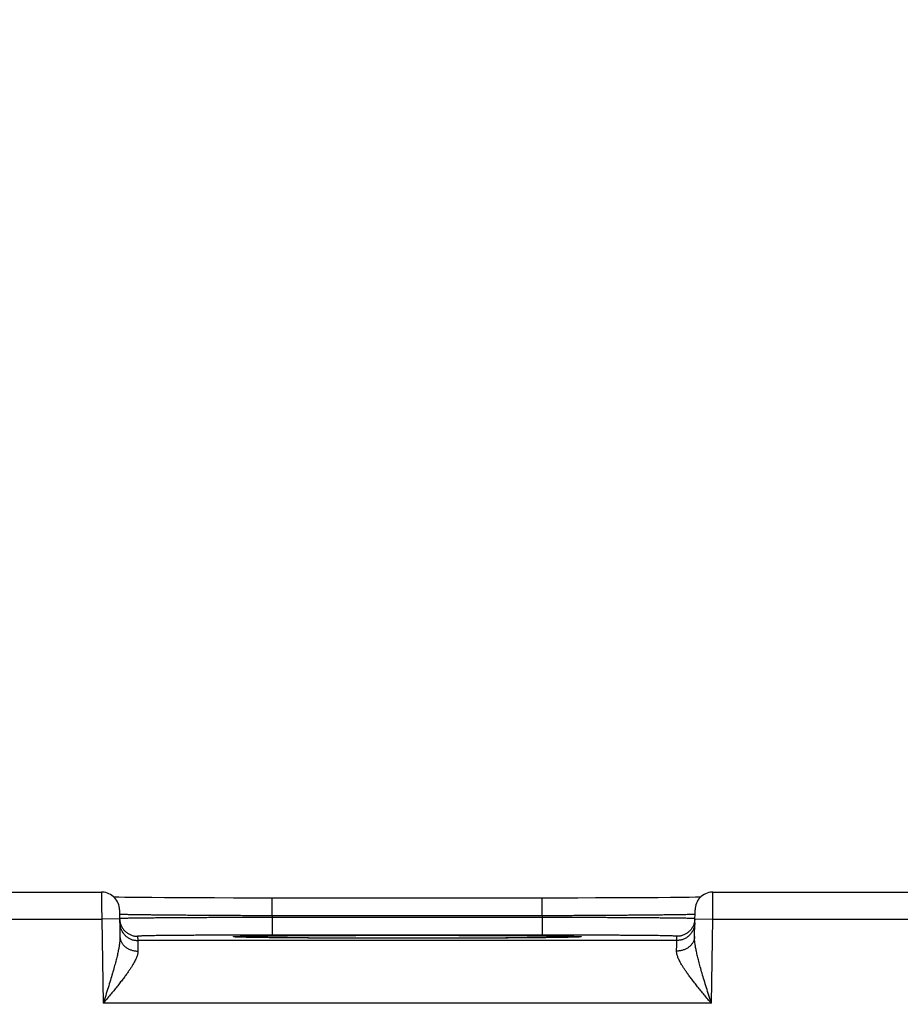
# Model space of a CAD drawing. Header units: inches. Extents: x 0 to 34, y 0 to 22.
# Tile 83 of 93: x 20.8 to 21.7, y 17.3 to 18.4. Entities that reach past the tile are written whole.
import ezdxf

# ---------------------------------------------------------------- set-up
doc = ezdxf.new("R2010")
doc.units = ezdxf.units.IN
doc.header["$LTSCALE"] = 1.87
doc.header["$MEASUREMENT"] = 0
doc.layers.get('0').update_dxf_attribs({"linetype": 'CONTINUOUS'})
doc.layers.add('DIMENSIONS', color=7, linetype='CONTINUOUS')
doc.styles.get("Standard").update_dxf_attribs({"font": 'txt', "width": 0.8})
doc.dimstyles.new('DIMSTYLE_1', dxfattribs={"dimtxt": 0.125, "dimasz": 0.18, "dimexe": 0.18, "dimexo": 0.0625, "dimgap": 0.09, "dimtad": 0, "dimtih": 1, "dimtoh": 1, "dimdec": 3, "dimzin": 4, "dimdsep": 46, "dimtxsty": 'STANDARD', "dimblk": '_FILLED', "dimblk1": '_FILLED', "dimblk2": '_FILLED', "dimcen": 0.09, "dimadec": 0, "dimazin": 0, "dimtp": 0.01, "dimtm": 0.01, "dimtfac": 1, "dimtdec": 3, "dimtofl": 0, "dimtmove": 0, "dimatfit": 3, "dimldrblk": '_FILLED', "dimfxl": 1, "dimtolj": 1, "dimtzin": 4, "dimarcsym": 0})

# ---------------------------------------------------------------- blocks, each defined once
blk = doc.blocks.new('_FILLED')
at = {"color": 0, "linetype": 'BYBLOCK'}
blk.add_solid([(0, 0), (-1, 0.1736), (-1, -0.1736)], dxfattribs=at)
blk = doc.blocks.new('*D12')
at = {"layer": 'DIMENSIONS', "color": 2, "linetype": 'CONTINUOUS'}
for p, q in [((20.2741, 16.277), (20.2741, 19.0979)), ((23.0241, 16.2889), (23.0241, 19.0979)), ((20.2741, 18.9729), (20.9161, 18.9729)), ((23.0241, 18.9729), (22.3661, 18.9729))]:
    blk.add_line(p, q, dxfattribs=at)
at = {"layer": 'DIMENSIONS', "color": 2, "linetype": 'CONTINUOUS', "xscale": 0.18, "yscale": 0.18, "zscale": 0.18, "rotation": 180}
blk.add_blockref('_FILLED', (20.2741, 18.9729), dxfattribs=at)
at = {"layer": 'DIMENSIONS', "color": 2, "linetype": 'CONTINUOUS', "xscale": 0.18, "yscale": 0.18, "zscale": 0.18}
blk.add_blockref('_FILLED', (23.0241, 18.9729), dxfattribs=at)
at = {"layer": 'DIMENSIONS', "color": 2, "linetype": 'CONTINUOUS', "width": 0.8}
for s, p in [('2.750', (20.9786, 18.9104)), ('[', (21.6036, 18.9104)), ('69.85', (21.7036, 18.9104)), (']', (22.2036, 18.9104))]:
    blk.add_text(s, height=0.125, dxfattribs=at).set_placement(p)

msp = doc.modelspace()

# ---------------------------------------------------------------- linework, layer by layer
at = {"color": 7, "linetype": 'CONTINUOUS'}
for p, q in [((20.6006, 17.4726), (20.8496, 17.4726)), ((21.5306, 17.4726), (21.7796, 17.4726)), ((20.8688, 17.4668), (20.8635, 17.4669)), ((20.8755, 17.4667), (20.8688, 17.4668)), ((20.8837, 17.4666), (20.8755, 17.4667)), ((20.8937, 17.4665), (20.8837, 17.4666)), ((20.9057, 17.4664), (20.8937, 17.4665)), ((20.9199, 17.4663), (20.9057, 17.4664)), ((20.9369, 17.4662), (20.9199, 17.4663)), ((20.9569, 17.4661), (20.9369, 17.4662)), ((20.9754, 17.466), (20.9569, 17.4661)), ((20.9965, 17.4659), (20.9754, 17.466)), ((21.0204, 17.4659), (20.9965, 17.4659)), ((21.3405, 17.4659), (21.0204, 17.4659)), ((21.0397, 17.4463), (21.0397, 17.4659)), ((21.3405, 17.4463), (21.3405, 17.4659)), ((21.3581, 17.4659), (21.3405, 17.4659)), ((21.3801, 17.4659), (21.3581, 17.4659)), ((21.3998, 17.466), (21.3801, 17.4659)), ((21.4213, 17.4661), (21.3998, 17.466)), ((21.4399, 17.4661), (21.4213, 17.4661)), ((21.4559, 17.4662), (21.4399, 17.4661)), ((21.4695, 17.4663), (21.4559, 17.4662)), ((21.4834, 17.4665), (21.4695, 17.4663)), ((21.4948, 17.4666), (21.4834, 17.4665)), ((21.5041, 17.4667), (21.4948, 17.4666)), ((21.5113, 17.4668), (21.5041, 17.4667)), ((21.5167, 17.4669), (21.5113, 17.4668)), ((20.8696, 17.4529), (20.8701, 17.4232)), ((21.0397, 17.4463), (21.0397, 17.4443)), ((21.3405, 17.4463), (21.0397, 17.4463)), ((21.3405, 17.4463), (21.3405, 17.4443)), ((21.5101, 17.4232), (21.5106, 17.4529)), ((20.6004, 17.4426), (20.8498, 17.4426)), ((20.8698, 17.4429), (20.8498, 17.4426)), ((20.8498, 17.4426), (20.8514, 17.3487)), ((21.0397, 17.4443), (21.0397, 17.4247)), ((21.3405, 17.4443), (21.0397, 17.4443)), ((21.3405, 17.4443), (21.3405, 17.4247)), ((21.5104, 17.4429), (21.5304, 17.4426)), ((21.5288, 17.3487), (21.5304, 17.4426)), ((21.5304, 17.4426), (21.7798, 17.4426)), ((21.3405, 17.4247), (21.0397, 17.4247)), ((20.8898, 17.4234), (20.8899, 17.4187)), ((21.4903, 17.4187), (20.8899, 17.4187)), ((20.9997, 17.4225), (20.9993, 17.4226)), ((21.0002, 17.4225), (20.9997, 17.4225)), ((21.0009, 17.4225), (21.0002, 17.4225)), ((21.0022, 17.4224), (21.0009, 17.4225)), ((21.0038, 17.4224), (21.0022, 17.4224)), ((21.0068, 17.4223), (21.0038, 17.4224)), ((21.0118, 17.4222), (21.0068, 17.4223)), ((21.0183, 17.422), (21.0118, 17.4222)), ((21.0265, 17.4219), (21.0183, 17.422)), ((21.0367, 17.4218), (21.0265, 17.4219)), ((21.0492, 17.4217), (21.0367, 17.4218)), ((21.0646, 17.4215), (21.0492, 17.4217)), ((21.0793, 17.4214), (21.0646, 17.4215)), ((21.0964, 17.4213), (21.0793, 17.4214)), ((21.1159, 17.4213), (21.0964, 17.4213)), ((21.138, 17.4212), (21.1159, 17.4213)), ((21.1629, 17.4212), (21.138, 17.4212)), ((21.1834, 17.4211), (21.1629, 17.4212)), ((21.2031, 17.4211), (21.1834, 17.4211)), ((21.2218, 17.4212), (21.2031, 17.4211)), ((21.244, 17.4212), (21.2218, 17.4212)), ((21.2635, 17.4213), (21.244, 17.4212)), ((21.2845, 17.4214), (21.2635, 17.4213)), ((21.3023, 17.4214), (21.2845, 17.4214)), ((21.3169, 17.4215), (21.3023, 17.4214)), ((21.3311, 17.4217), (21.3169, 17.4215)), ((21.3428, 17.4218), (21.3311, 17.4217)), ((21.3524, 17.4219), (21.3428, 17.4218)), ((21.3603, 17.422), (21.3524, 17.4219)), ((21.3667, 17.4221), (21.3603, 17.422)), ((21.3716, 17.4222), (21.3667, 17.4221)), ((21.3748, 17.4223), (21.3716, 17.4222)), ((21.3771, 17.4224), (21.3748, 17.4223)), ((21.3786, 17.4224), (21.3771, 17.4224)), ((21.3794, 17.4225), (21.3786, 17.4224)), ((21.3802, 17.4225), (21.3794, 17.4225)), ((21.3806, 17.4225), (21.3802, 17.4225)), ((21.3809, 17.4226), (21.3806, 17.4225)), ((21.3812, 17.4226), (21.3809, 17.4226)), ((21.3814, 17.4226), (21.3812, 17.4226)), ((21.4903, 17.4187), (21.4904, 17.4234)), ((21.5288, 17.3487), (20.8514, 17.3487))]:
    msp.add_line(p, q, dxfattribs=at)
for points in [[(20.8696, 17.4529), (20.8695, 17.4548), (20.8692, 17.4567), (20.8687, 17.4585), (20.8681, 17.4602), (20.8673, 17.4619), (20.8663, 17.4635), (20.8652, 17.4651), (20.864, 17.4665), (20.8626, 17.4678), (20.8612, 17.4689), (20.8596, 17.4699), (20.8579, 17.4708), (20.8562, 17.4715), (20.8544, 17.472), (20.8525, 17.4724), (20.8507, 17.4726), (20.8496, 17.4726)], [(21.5306, 17.4726), (21.5296, 17.4726), (21.5277, 17.4724), (21.5258, 17.472), (21.524, 17.4715), (21.5223, 17.4708), (21.5206, 17.4699), (21.5191, 17.4689), (21.5176, 17.4678), (21.5162, 17.4665), (21.515, 17.4651), (21.5139, 17.4635), (21.5129, 17.4619), (21.5121, 17.4602), (21.5115, 17.4585), (21.511, 17.4567), (21.5107, 17.4548), (21.5106, 17.4529)], [(20.9993, 17.4226), (20.9989, 17.4226), (20.9988, 17.4226), (20.9987, 17.4226), (20.9987, 17.4226), (20.9986, 17.4226), (20.9986, 17.4226)], [(21.3816, 17.4226), (21.3816, 17.4226), (21.3815, 17.4226), (21.3815, 17.4226), (21.3814, 17.4226)]]:
    msp.add_lwpolyline(points, dxfattribs=at)
for points, knots in [([(20.8496, 17.4726), (20.8496, 17.4726), (20.8496, 17.4724), (20.8496, 17.4723), (20.8496, 17.4718), (20.8496, 17.4713), (20.8496, 17.4705), (20.8496, 17.4696), (20.8496, 17.4686), (20.8496, 17.4674), (20.8497, 17.4661), (20.8497, 17.4646), (20.8497, 17.463), (20.8497, 17.4613), (20.8497, 17.4595), (20.8497, 17.4576), (20.8497, 17.4556), (20.8497, 17.4536), (20.8497, 17.4514), (20.8498, 17.4493), (20.8498, 17.4471), (20.8498, 17.4448), (20.8498, 17.4433), (20.8498, 17.4426)], [0, 0, 0, 0, 0.002135, 0.009961, 0.023392, 0.042352, 0.066735, 0.096404, 0.131191, 0.170898, 0.215298, 0.26414, 0.31715, 0.374029, 0.434451, 0.498072, 0.564529, 0.633427, 0.704359, 0.776905, 0.850646, 0.925154, 1, 1, 1, 1]), ([(21.5304, 17.4426), (21.5304, 17.4433), (21.5304, 17.4448), (21.5304, 17.4471), (21.5305, 17.4493), (21.5305, 17.4514), (21.5305, 17.4536), (21.5305, 17.4556), (21.5305, 17.4576), (21.5305, 17.4595), (21.5305, 17.4613), (21.5305, 17.463), (21.5305, 17.4646), (21.5306, 17.4661), (21.5306, 17.4674), (21.5306, 17.4686), (21.5306, 17.4696), (21.5306, 17.4705), (21.5306, 17.4713), (21.5306, 17.4718), (21.5306, 17.4723), (21.5306, 17.4724), (21.5306, 17.4726), (21.5306, 17.4726)], [0, 0, 0, 0, 0.074846, 0.149354, 0.223095, 0.295641, 0.366573, 0.435471, 0.501928, 0.565549, 0.625971, 0.68285, 0.73586, 0.784702, 0.829102, 0.868809, 0.903596, 0.933265, 0.957648, 0.976608, 0.990039, 0.997865, 1, 1, 1, 1]), ([(21.0397, 17.4463), (21.0369, 17.4463), (21.0314, 17.4463), (21.023, 17.4463), (21.0148, 17.4463), (21.0065, 17.4463), (20.9984, 17.4464), (20.9904, 17.4464), (20.9824, 17.4464), (20.9747, 17.4465), (20.967, 17.4465), (20.9596, 17.4466), (20.9523, 17.4466), (20.9453, 17.4467), (20.9385, 17.4467), (20.9319, 17.4468), (20.9256, 17.4468), (20.9196, 17.4469), (20.9139, 17.4469), (20.9084, 17.447), (20.9033, 17.4471), (20.8985, 17.4471), (20.894, 17.4472), (20.8899, 17.4472), (20.8862, 17.4473), (20.8828, 17.4474), (20.8798, 17.4474), (20.8772, 17.4475), (20.8749, 17.4476), (20.8731, 17.4476), (20.8717, 17.4477), (20.8706, 17.4477), (20.8702, 17.4478), (20.8699, 17.4478)], [0, 0, 0, 0, 0.049158, 0.098201, 0.147005, 0.19545, 0.243419, 0.290796, 0.337466, 0.383314, 0.42823, 0.472105, 0.514833, 0.556314, 0.596449, 0.635144, 0.672309, 0.707856, 0.741705, 0.773773, 0.803986, 0.83227, 0.858558, 0.882785, 0.904891, 0.924822, 0.942529, 0.957966, 0.971096, 0.981887, 0.990313, 0.996354, 1, 1, 1, 1]), ([(21.5103, 17.4478), (21.51, 17.4478), (21.5096, 17.4477), (21.5085, 17.4477), (21.5071, 17.4476), (21.5053, 17.4476), (21.503, 17.4475), (21.5004, 17.4474), (21.4974, 17.4474), (21.494, 17.4473), (21.4903, 17.4472), (21.4862, 17.4472), (21.4817, 17.4471), (21.4769, 17.4471), (21.4718, 17.447), (21.4664, 17.4469), (21.4606, 17.4469), (21.4546, 17.4468), (21.4483, 17.4468), (21.4417, 17.4467), (21.4349, 17.4467), (21.4279, 17.4466), (21.4206, 17.4466), (21.4132, 17.4465), (21.4055, 17.4465), (21.3978, 17.4464), (21.3898, 17.4464), (21.3818, 17.4464), (21.3737, 17.4463), (21.3654, 17.4463), (21.3572, 17.4463), (21.3488, 17.4463), (21.3433, 17.4463), (21.3405, 17.4463)], [0, 0, 0, 0, 0.003645, 0.009686, 0.01811, 0.028898, 0.042025, 0.057458, 0.075159, 0.095083, 0.117182, 0.141399, 0.167677, 0.195951, 0.226154, 0.258214, 0.292056, 0.327601, 0.364766, 0.403465, 0.443606, 0.485094, 0.527832, 0.571715, 0.61664, 0.662497, 0.709174, 0.756559, 0.804535, 0.852986, 0.901794, 0.95084, 1, 1, 1, 1]), ([(20.8698, 17.4429), (20.8698, 17.4424), (20.8699, 17.4413), (20.8701, 17.4398), (20.8703, 17.4388), (20.8704, 17.4385)], [0, 0, 0, 0, 0.363067, 0.744925, 1, 1, 1, 1]), ([(20.8699, 17.4383), (20.8699, 17.4378), (20.8699, 17.4366), (20.8702, 17.4349), (20.8706, 17.4332), (20.8711, 17.4316), (20.8718, 17.43), (20.8726, 17.4285), (20.8736, 17.427), (20.8747, 17.4257), (20.8758, 17.4244), (20.8771, 17.4232), (20.8785, 17.4222), (20.88, 17.4213), (20.8815, 17.4205), (20.8831, 17.4198), (20.8847, 17.4193), (20.8864, 17.419), (20.8881, 17.4187), (20.8893, 17.4187), (20.8899, 17.4187)], [0, 0, 0, 0, 0.055556, 0.111111, 0.166667, 0.222223, 0.277779, 0.333334, 0.38889, 0.444445, 0.500001, 0.555556, 0.611112, 0.666667, 0.722223, 0.777778, 0.833334, 0.888889, 0.944445, 1, 1, 1, 1]), ([(21.0397, 17.4443), (21.037, 17.4443), (21.0314, 17.4443), (21.0231, 17.4443), (21.0148, 17.4443), (21.0066, 17.4442), (20.9984, 17.4442), (20.9904, 17.4442), (20.9825, 17.4442), (20.9747, 17.4441), (20.9671, 17.4441), (20.9597, 17.444), (20.9524, 17.444), (20.9454, 17.444), (20.9386, 17.4439), (20.932, 17.4439), (20.9257, 17.4438), (20.9197, 17.4438), (20.9139, 17.4438), (20.9085, 17.4437), (20.9034, 17.4437), (20.8986, 17.4436), (20.8941, 17.4436), (20.89, 17.4435), (20.8862, 17.4435), (20.8829, 17.4434), (20.8799, 17.4434), (20.8772, 17.4433), (20.875, 17.4433), (20.8732, 17.4432), (20.8718, 17.4432), (20.8707, 17.4432), (20.8703, 17.443), (20.87, 17.4431)], [0, 0, 0, 0, 0.049166, 0.098215, 0.147022, 0.195466, 0.243431, 0.290803, 0.33747, 0.38332, 0.428241, 0.472121, 0.514854, 0.556339, 0.596478, 0.63518, 0.672353, 0.707911, 0.741768, 0.773843, 0.804059, 0.832346, 0.858634, 0.88286, 0.904965, 0.924894, 0.942595, 0.958026, 0.971147, 0.981929, 0.990344, 0.996372, 1, 1, 1, 1]), ([(20.8704, 17.4385), (20.8704, 17.4383), (20.8706, 17.4375), (20.8711, 17.4363), (20.8717, 17.4347), (20.8726, 17.4332), (20.8735, 17.4317), (20.8746, 17.4303), (20.8757, 17.4291), (20.877, 17.4279), (20.8784, 17.4269), (20.8799, 17.426), (20.8814, 17.4252), (20.883, 17.4245), (20.8847, 17.424), (20.8863, 17.4236), (20.8881, 17.4234), (20.8892, 17.4234), (20.8898, 17.4234)], [0, 0, 0, 0, 0.021655, 0.086877, 0.152099, 0.217321, 0.282543, 0.347765, 0.412988, 0.478211, 0.543434, 0.608657, 0.673881, 0.739104, 0.804328, 0.869552, 0.934776, 1, 1, 1, 1]), ([(21.5102, 17.4431), (21.5099, 17.443), (21.5095, 17.4432), (21.5084, 17.4432), (21.507, 17.4432), (21.5052, 17.4433), (21.503, 17.4433), (21.5004, 17.4434), (21.4973, 17.4434), (21.494, 17.4435), (21.4902, 17.4435), (21.4861, 17.4436), (21.4817, 17.4436), (21.4769, 17.4437), (21.4717, 17.4437), (21.4663, 17.4438), (21.4606, 17.4438), (21.4545, 17.4438), (21.4482, 17.4439), (21.4417, 17.4439), (21.4348, 17.444), (21.4278, 17.444), (21.4206, 17.444), (21.4131, 17.4441), (21.4055, 17.4441), (21.3977, 17.4442), (21.3898, 17.4442), (21.3818, 17.4442), (21.3736, 17.4442), (21.3654, 17.4443), (21.3571, 17.4443), (21.3488, 17.4443), (21.3433, 17.4443), (21.3405, 17.4443)], [0, 0, 0, 0, 0.003628, 0.009655, 0.018068, 0.028846, 0.041965, 0.057391, 0.075087, 0.095009, 0.117106, 0.141324, 0.167602, 0.195877, 0.226084, 0.25815, 0.292001, 0.327556, 0.36473, 0.403436, 0.443582, 0.485075, 0.527816, 0.571704, 0.616632, 0.662489, 0.709165, 0.756545, 0.804517, 0.852968, 0.90178, 0.950832, 1, 1, 1, 1]), ([(21.5103, 17.4383), (21.5103, 17.4378), (21.5103, 17.4366), (21.51, 17.4349), (21.5096, 17.4332), (21.5091, 17.4316), (21.5084, 17.43), (21.5076, 17.4285), (21.5066, 17.427), (21.5056, 17.4257), (21.5044, 17.4244), (21.5031, 17.4232), (21.5017, 17.4222), (21.5003, 17.4213), (21.4987, 17.4205), (21.4971, 17.4198), (21.4955, 17.4193), (21.4938, 17.419), (21.4921, 17.4187), (21.4909, 17.4187), (21.4903, 17.4187)], [0, 0, 0, 0, 0.055556, 0.111111, 0.166667, 0.222223, 0.277779, 0.333335, 0.38889, 0.444446, 0.500001, 0.555557, 0.611112, 0.666668, 0.722223, 0.777778, 0.833334, 0.888889, 0.944445, 1, 1, 1, 1]), ([(21.5098, 17.4385), (21.5098, 17.4383), (21.5096, 17.4375), (21.5091, 17.4363), (21.5085, 17.4347), (21.5076, 17.4332), (21.5067, 17.4317), (21.5056, 17.4303), (21.5045, 17.4291), (21.5032, 17.4279), (21.5018, 17.4269), (21.5003, 17.426), (21.4988, 17.4252), (21.4972, 17.4245), (21.4955, 17.424), (21.4939, 17.4236), (21.4921, 17.4234), (21.491, 17.4234), (21.4904, 17.4234)], [0, 0, 0, 0, 0.021655, 0.086877, 0.152099, 0.217321, 0.282543, 0.347765, 0.412988, 0.478211, 0.543434, 0.608657, 0.673881, 0.739104, 0.804328, 0.869552, 0.934776, 1, 1, 1, 1]), ([(21.5104, 17.4429), (21.5104, 17.4424), (21.5103, 17.4413), (21.5101, 17.4398), (21.5099, 17.4388), (21.5098, 17.4385)], [0, 0, 0, 0, 0.363067, 0.744925, 1, 1, 1, 1]), ([(21.0397, 17.4247), (21.0372, 17.4247), (21.0322, 17.4247), (21.0247, 17.4247), (21.0171, 17.4247), (21.0097, 17.4246), (21.0023, 17.4246), (20.995, 17.4246), (20.9878, 17.4246), (20.9807, 17.4246), (20.9738, 17.4245), (20.9671, 17.4245), (20.9605, 17.4245), (20.9542, 17.4244), (20.948, 17.4244), (20.9421, 17.4244), (20.9365, 17.4243), (20.9311, 17.4243), (20.926, 17.4242), (20.9212, 17.4242), (20.9167, 17.4241), (20.9126, 17.4241), (20.9087, 17.424), (20.9052, 17.4239), (20.902, 17.4239), (20.8992, 17.4238), (20.8968, 17.4238), (20.8947, 17.4237), (20.8929, 17.4236), (20.8916, 17.4236), (20.8906, 17.4235), (20.8902, 17.4234), (20.8898, 17.4234), (20.8898, 17.4234)], [0, 0, 0, 0, 0.050235, 0.100529, 0.150706, 0.200594, 0.250025, 0.298833, 0.346856, 0.393956, 0.440029, 0.48497, 0.528674, 0.57103, 0.611922, 0.651235, 0.688866, 0.724724, 0.758722, 0.790771, 0.820786, 0.848689, 0.874402, 0.897856, 0.919004, 0.9378, 0.954195, 0.968133, 0.979573, 0.988484, 0.994847, 0.998666, 1, 1, 1, 1]), ([(20.9986, 17.4226), (20.9983, 17.4226), (20.9978, 17.4226), (20.9972, 17.4228), (20.9965, 17.4226), (20.9964, 17.423), (20.9972, 17.4229), (20.9979, 17.4231), (20.9993, 17.4231), (21.0011, 17.4232), (21.0034, 17.4233), (21.006, 17.4234), (21.0091, 17.4234), (21.0127, 17.4235), (21.0166, 17.4236), (21.021, 17.4237), (21.0257, 17.4237), (21.0309, 17.4238), (21.0364, 17.4239), (21.0422, 17.4239), (21.0484, 17.424), (21.055, 17.424), (21.0619, 17.4241), (21.069, 17.4241), (21.0765, 17.4242), (21.0842, 17.4242), (21.0921, 17.4243), (21.1003, 17.4243), (21.1087, 17.4244), (21.1173, 17.4244), (21.126, 17.4244), (21.135, 17.4244), (21.144, 17.4245), (21.1531, 17.4245), (21.1623, 17.4245), (21.1716, 17.4245), (21.1808, 17.4245), (21.187, 17.4245), (21.1901, 17.4245)], [0, 0, 0, 0, 0.004223, 0.008865, 0.011216, 0.011633, 0.013977, 0.018611, 0.025537, 0.034738, 0.046193, 0.05988, 0.075769, 0.093817, 0.113982, 0.136223, 0.160486, 0.186711, 0.214835, 0.244797, 0.276528, 0.309951, 0.344991, 0.38157, 0.419595, 0.458968, 0.499591, 0.541375, 0.584234, 0.628082, 0.672831, 0.718363, 0.764538, 0.811214, 0.858247, 0.90549, 0.952792, 1, 1, 1, 1]), ([(21.1901, 17.4245), (21.1932, 17.4245), (21.1994, 17.4245), (21.2086, 17.4245), (21.2179, 17.4245), (21.2271, 17.4245), (21.2362, 17.4245), (21.2452, 17.4244), (21.2541, 17.4244), (21.2629, 17.4244), (21.2715, 17.4244), (21.2799, 17.4243), (21.2881, 17.4243), (21.296, 17.4242), (21.3037, 17.4242), (21.3112, 17.4241), (21.3183, 17.4241), (21.3252, 17.424), (21.3317, 17.424), (21.338, 17.4239), (21.3438, 17.4239), (21.3493, 17.4238), (21.3545, 17.4237), (21.3592, 17.4237), (21.3636, 17.4236), (21.3675, 17.4235), (21.3711, 17.4234), (21.3742, 17.4234), (21.3768, 17.4233), (21.3791, 17.4232), (21.3809, 17.4231), (21.3823, 17.4231), (21.383, 17.4229), (21.3838, 17.423), (21.3838, 17.4226), (21.383, 17.4228), (21.3824, 17.4226), (21.3819, 17.4226), (21.3816, 17.4226)], [0, 0, 0, 0, 0.0472, 0.094487, 0.141713, 0.188727, 0.235384, 0.281542, 0.32706, 0.371802, 0.415649, 0.458512, 0.500303, 0.540932, 0.58031, 0.618339, 0.654922, 0.689967, 0.723394, 0.755129, 0.785098, 0.813228, 0.839458, 0.863726, 0.885974, 0.906145, 0.924197, 0.940091, 0.953785, 0.965246, 0.974453, 0.981386, 0.986028, 0.988379, 0.988796, 0.99114, 0.995774, 1, 1, 1, 1]), ([(21.4904, 17.4234), (21.4904, 17.4234), (21.49, 17.4234), (21.4896, 17.4235), (21.4886, 17.4236), (21.4873, 17.4236), (21.4855, 17.4237), (21.4835, 17.4238), (21.481, 17.4238), (21.4782, 17.4239), (21.475, 17.4239), (21.4715, 17.424), (21.4676, 17.4241), (21.4635, 17.4241), (21.459, 17.4242), (21.4542, 17.4242), (21.4491, 17.4243), (21.4437, 17.4243), (21.4381, 17.4244), (21.4322, 17.4244), (21.426, 17.4244), (21.4197, 17.4245), (21.4131, 17.4245), (21.4064, 17.4245), (21.3995, 17.4246), (21.3924, 17.4246), (21.3853, 17.4246), (21.3779, 17.4246), (21.3705, 17.4246), (21.3631, 17.4247), (21.3555, 17.4247), (21.348, 17.4247), (21.343, 17.4247), (21.3405, 17.4247)], [0, 0, 0, 0, 0.001334, 0.005153, 0.011515, 0.020425, 0.031863, 0.045799, 0.062191, 0.080986, 0.102133, 0.125587, 0.151299, 0.179201, 0.209215, 0.241262, 0.275259, 0.311117, 0.348747, 0.38806, 0.428951, 0.471306, 0.515009, 0.559949, 0.606021, 0.653122, 0.701147, 0.749959, 0.799394, 0.849286, 0.899467, 0.949763, 1, 1, 1, 1]), ([(20.8701, 17.4232), (20.8701, 17.4223), (20.8701, 17.4206), (20.8699, 17.4177), (20.8695, 17.4143), (20.8689, 17.4105), (20.868, 17.406), (20.8669, 17.401), (20.8655, 17.3953), (20.8637, 17.3889), (20.8617, 17.3819), (20.8594, 17.3742), (20.8569, 17.366), (20.8542, 17.3574), (20.8524, 17.3516), (20.8514, 17.3487)], [0, 0, 0, 0, 0.032329, 0.069712, 0.113095, 0.163458, 0.221678, 0.288549, 0.364735, 0.450607, 0.546083, 0.650496, 0.762483, 0.879821, 1, 1, 1, 1]), ([(20.8701, 17.4232), (20.8701, 17.4227), (20.8702, 17.4217), (20.8705, 17.4203), (20.8709, 17.4189), (20.8714, 17.4175), (20.8721, 17.4162), (20.8729, 17.415), (20.8738, 17.4138), (20.8749, 17.4126), (20.8761, 17.4116), (20.8774, 17.4106), (20.8787, 17.4098), (20.8802, 17.409), (20.8817, 17.4084), (20.8833, 17.4078), (20.885, 17.4074), (20.8867, 17.4071), (20.8884, 17.4069), (20.8896, 17.4069), (20.8901, 17.4069)], [0, 0, 0, 0, 0.0504, 0.100967, 0.151861, 0.203229, 0.255201, 0.307885, 0.361362, 0.415689, 0.470893, 0.526977, 0.583915, 0.64166, 0.700142, 0.759272, 0.818946, 0.879045, 0.939441, 1, 1, 1, 1]), ([(20.8899, 17.4187), (20.8899, 17.4186), (20.8899, 17.4185), (20.8899, 17.4181), (20.8899, 17.4174), (20.8899, 17.4166), (20.8899, 17.4155), (20.89, 17.4142), (20.89, 17.4127), (20.89, 17.4109), (20.8901, 17.409), (20.8901, 17.4076), (20.8901, 17.4069)], [0, 0, 0, 0, 0.012993, 0.045923, 0.098678, 0.171082, 0.26289, 0.373796, 0.503429, 0.651356, 0.817077, 1, 1, 1, 1]), ([(21.1756, 17.4211), (21.1743, 17.4211), (21.1698, 17.4211), (21.1623, 17.4212), (21.1531, 17.4212), (21.144, 17.4212), (21.135, 17.4212), (21.1261, 17.4212), (21.1173, 17.4213), (21.1087, 17.4213), (21.1003, 17.4213), (21.0921, 17.4214), (21.0842, 17.4214), (21.0765, 17.4215), (21.069, 17.4215), (21.0619, 17.4216), (21.055, 17.4216), (21.0485, 17.4217), (21.0423, 17.4217), (21.0364, 17.4218), (21.0309, 17.4219), (21.0257, 17.4219), (21.021, 17.422), (21.0166, 17.4221), (21.0127, 17.4221), (21.0092, 17.4222), (21.006, 17.4223), (21.0034, 17.4224), (21.0011, 17.4224), (20.9998, 17.4225), (20.9992, 17.4225)], [0, 0, 0, 0, 0.022739, 0.075187, 0.127399, 0.179215, 0.230476, 0.281028, 0.330716, 0.379411, 0.427014, 0.473425, 0.518547, 0.562278, 0.604512, 0.64514, 0.68406, 0.721183, 0.756427, 0.789709, 0.820949, 0.850079, 0.877031, 0.901738, 0.92414, 0.944188, 0.961839, 0.977047, 0.989775, 1, 1, 1, 1]), ([(21.1901, 17.4211), (21.187, 17.4211), (21.1827, 17.4211), (21.1784, 17.4211), (21.1771, 17.4211)], [0, 0, 0, 0, 0.713255, 1, 1, 1, 1]), ([(21.2026, 17.4211), (21.2015, 17.4211), (21.1995, 17.4211), (21.1975, 17.4211), (21.1966, 17.4211)], [0, 0, 0, 0, 0.540414, 1, 1, 1, 1]), ([(21.381, 17.4225), (21.3804, 17.4225), (21.3791, 17.4224), (21.3768, 17.4224), (21.3742, 17.4223), (21.3711, 17.4222), (21.3675, 17.4221), (21.3636, 17.4221), (21.3592, 17.422), (21.3545, 17.4219), (21.3493, 17.4219), (21.3438, 17.4218), (21.338, 17.4217), (21.3318, 17.4217), (21.3252, 17.4216), (21.3184, 17.4216), (21.3112, 17.4215), (21.3037, 17.4215), (21.296, 17.4214), (21.2881, 17.4214), (21.2799, 17.4213), (21.2715, 17.4213), (21.2629, 17.4213), (21.2542, 17.4212), (21.2452, 17.4212), (21.2362, 17.4212), (21.2271, 17.4212), (21.2179, 17.4212), (21.2101, 17.4211), (21.2055, 17.4211), (21.2039, 17.4211)], [0, 0, 0, 0, 0.010179, 0.022852, 0.037994, 0.055572, 0.075538, 0.097847, 0.122452, 0.149295, 0.178307, 0.209421, 0.242568, 0.277672, 0.314648, 0.353413, 0.39388, 0.435947, 0.479506, 0.524447, 0.570673, 0.618089, 0.666598, 0.716104, 0.766476, 0.81756, 0.869199, 0.921231, 0.973497, 1, 1, 1, 1]), ([(21.5101, 17.4232), (21.5101, 17.4227), (21.51, 17.4217), (21.5097, 17.4203), (21.5094, 17.4189), (21.5088, 17.4175), (21.5081, 17.4162), (21.5073, 17.415), (21.5064, 17.4138), (21.5053, 17.4126), (21.5041, 17.4116), (21.5028, 17.4106), (21.5015, 17.4098), (21.5, 17.409), (21.4985, 17.4084), (21.4969, 17.4078), (21.4952, 17.4074), (21.4935, 17.4071), (21.4918, 17.4069), (21.4907, 17.4069), (21.4901, 17.4069)], [0, 0, 0, 0, 0.050399, 0.100964, 0.151857, 0.203225, 0.255196, 0.307879, 0.361356, 0.415682, 0.470887, 0.52697, 0.583908, 0.641654, 0.700136, 0.759268, 0.818942, 0.879043, 0.93944, 1, 1, 1, 1]), ([(21.4901, 17.4069), (21.4901, 17.4076), (21.4901, 17.409), (21.4902, 17.4109), (21.4902, 17.4127), (21.4902, 17.4142), (21.4903, 17.4155), (21.4903, 17.4166), (21.4903, 17.4174), (21.4903, 17.4181), (21.4903, 17.4185), (21.4903, 17.4186), (21.4903, 17.4187)], [0, 0, 0, 0, 0.182925, 0.348646, 0.496571, 0.626204, 0.73711, 0.828918, 0.901322, 0.954077, 0.987007, 1, 1, 1, 1]), ([(21.5288, 17.3487), (21.5278, 17.3516), (21.526, 17.3574), (21.5233, 17.366), (21.5208, 17.3742), (21.5185, 17.3819), (21.5165, 17.3889), (21.5147, 17.3953), (21.5133, 17.401), (21.5122, 17.406), (21.5113, 17.4105), (21.5107, 17.4143), (21.5103, 17.4177), (21.5101, 17.4206), (21.5101, 17.4223), (21.5101, 17.4232)], [0, 0, 0, 0, 0.120178, 0.237516, 0.349503, 0.453916, 0.549393, 0.635264, 0.711451, 0.778322, 0.836542, 0.886906, 0.930288, 0.967671, 1, 1, 1, 1]), ([(20.8901, 17.4069), (20.8901, 17.4064), (20.8901, 17.4055), (20.8899, 17.404), (20.8895, 17.4024), (20.8889, 17.4006), (20.8882, 17.3987), (20.8872, 17.3966), (20.886, 17.3943), (20.8845, 17.3917), (20.8828, 17.3889), (20.8808, 17.3859), (20.8786, 17.3827), (20.876, 17.3792), (20.8732, 17.3754), (20.87, 17.3714), (20.8667, 17.3671), (20.8631, 17.3627), (20.8593, 17.3581), (20.8554, 17.3534), (20.8528, 17.3503), (20.8514, 17.3487)], [0, 0, 0, 0, 0.019066, 0.040044, 0.063374, 0.089482, 0.118784, 0.15167, 0.188545, 0.22979, 0.275745, 0.326718, 0.382918, 0.444486, 0.511387, 0.583456, 0.660294, 0.741312, 0.825601, 0.91216, 1, 1, 1, 1]), ([(21.5288, 17.3487), (21.5274, 17.3503), (21.5248, 17.3534), (21.5209, 17.3581), (21.5171, 17.3627), (21.5135, 17.3671), (21.5102, 17.3714), (21.507, 17.3754), (21.5042, 17.3792), (21.5016, 17.3827), (21.4994, 17.3859), (21.4974, 17.3889), (21.4957, 17.3917), (21.4942, 17.3943), (21.493, 17.3966), (21.492, 17.3987), (21.4913, 17.4006), (21.4907, 17.4024), (21.4903, 17.404), (21.4901, 17.4055), (21.4901, 17.4064), (21.4901, 17.4069)], [0, 0, 0, 0, 0.08784, 0.174398, 0.258687, 0.339705, 0.416543, 0.488612, 0.555514, 0.617081, 0.673282, 0.724254, 0.77021, 0.811455, 0.84833, 0.881216, 0.910518, 0.936626, 0.959956, 0.980934, 1, 1, 1, 1])]:
    msp.add_open_spline(points, degree=3, knots=knots, dxfattribs=at)
for points in [[(20.8699, 17.4478), (20.8698, 17.4478), (20.8697, 17.4478), (20.8697, 17.4479)], [(21.5105, 17.4479), (21.5105, 17.4478), (21.5104, 17.4478), (21.5103, 17.4478)], [(20.87, 17.4431), (20.8699, 17.4431), (20.8698, 17.4431), (20.8698, 17.443)], [(21.5104, 17.443), (21.5104, 17.4431), (21.5103, 17.4431), (21.5102, 17.4431)], [(20.9992, 17.4225), (20.999, 17.4225), (20.9988, 17.4226), (20.9986, 17.4226)], [(21.1771, 17.4211), (21.1766, 17.4211), (21.1761, 17.4211), (21.1756, 17.4211)], [(21.1959, 17.4211), (21.194, 17.4211), (21.192, 17.4211), (21.1901, 17.4211)], [(21.1966, 17.4211), (21.1964, 17.4211), (21.1961, 17.4211), (21.1959, 17.4211)], [(21.2039, 17.4211), (21.2035, 17.4211), (21.203, 17.4211), (21.2026, 17.4211)], [(21.3816, 17.4226), (21.3814, 17.4226), (21.3812, 17.4225), (21.381, 17.4225)]]:
    msp.add_open_spline(points, degree=3, dxfattribs=at)

# ---------------------------------------------------------------- dimensions: what is measured, and where the dimension line sits
at = {"layer": 'DIMENSIONS', "color": 2, "linetype": 'CONTINUOUS'}
dim = msp.add_linear_dim(base=(20.2741, 18.9729), p1=(23.0241, 16.2889), p2=(20.2741, 16.277), angle=180, dimstyle='DIMSTYLE_1', dxfattribs=at)
dim.commit()
dim.dimension.update_dxf_attribs({"geometry": '*D12', "text_midpoint": (21.6411, 18.9729), "dimtype": 160})

doc.saveas('drawing.dxf')
